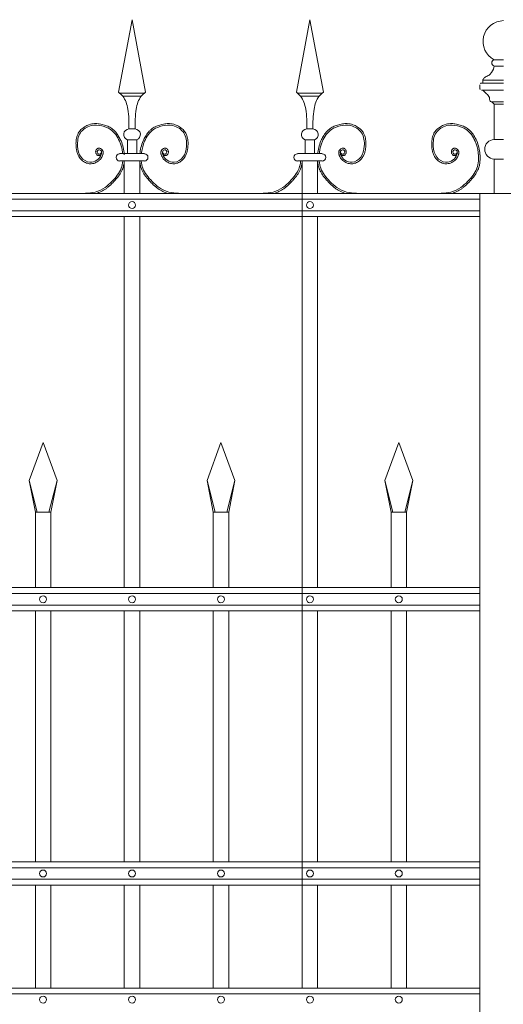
# Model space of a CAD drawing. Header units: millimetres. Extents: x 6567289036 to 6568990308, y 5976640423 to 5977332400.
# Tile 209 of 256: x 6568253449 to 6568254067, y 5976808840 to 5976810100. Entities that reach past the tile are written whole.
import ezdxf

# ---------------------------------------------------------------- set-up
doc = ezdxf.new("R2010")
doc.units = ezdxf.units.MM
doc.layers.add('01_widok', color=7, linetype='Continuous', lineweight=13)

# ---------------------------------------------------------------- blocks, each defined once
blk = doc.blocks.new('A$C6D0402AF')
at = {"layer": '01_widok'}
for p, q in [((2.1025, 1.4602), (2.12, 1.5538)), ((2.1375, 1.4602), (2.12, 1.5538)), ((2.3325, 1.4602), (2.35, 1.5538)), ((2.3675, 1.4602), (2.35, 1.5538)), ((2.12, 1.4588), (2.104, 1.4588)), ((2.12, 1.4548), (2.108, 1.4548)), ((2.12, 1.4588), (2.136, 1.4588)), ((2.12, 1.4548), (2.132, 1.4548)), ((2.35, 1.4588), (2.334, 1.4588)), ((2.35, 1.4548), (2.338, 1.4548)), ((2.35, 1.4588), (2.366, 1.4588)), ((2.35, 1.4548), (2.362, 1.4548)), ((2.12, 1.4125), (2.116, 1.4125)), ((2.12, 1.4125), (2.124, 1.4125)), ((2.35, 1.4125), (2.346, 1.4125)), ((2.35, 1.4125), (2.354, 1.4125)), ((2.114, 1.3985), (2.12, 1.3985)), ((2.114, 1.3985), (2.114, 1.3805)), ((2.126, 1.3985), (2.12, 1.3985)), ((2.126, 1.3985), (2.126, 1.3805)), ((2.344, 1.3985), (2.35, 1.3985)), ((2.344, 1.3985), (2.344, 1.3805)), ((2.356, 1.3985), (2.35, 1.3985)), ((2.356, 1.3985), (2.356, 1.3805)), ((2.12, 1.3805), (2.104, 1.3805)), ((2.12, 1.3805), (2.136, 1.3805)), ((2.35, 1.3805), (2.334, 1.3805)), ((2.35, 1.3805), (2.366, 1.3805)), ((2.11, 1.371), (2.104, 1.371)), ((2.11, 1.371), (2.11, 1.329)), ((2.11, 1.371), (2.13, 1.371)), ((2.13, 1.371), (2.13, 1.329)), ((2.13, 1.371), (2.136, 1.371)), ((2.34, 1.371), (2.334, 1.371)), ((2.34, 1.371), (2.34, 1.329)), ((2.34, 1.371), (2.34, 0.301)), ((2.34, 1.371), (2.34, 1.329)), ((2.34, 1.371), (2.36, 1.371)), ((2.36, 1.371), (2.36, 1.329)), ((2.36, 1.371), (2.366, 1.371)), ((2.57, 1.329), (0.06, 1.329)), ((0.06, 1.3215), (2.57, 1.3215)), ((0.06, 1.3065), (2.57, 1.3065)), ((2.57, 1.299), (0.06, 1.299)), ((2.11, 1.299), (2.11, 0.819)), ((2.13, 1.299), (2.13, 0.819)), ((2.34, 1.299), (2.34, 0.819)), ((2.36, 1.299), (2.36, 0.819)), ((1.987, 0.9577), (2.005, 1.0067)), ((2.023, 0.9577), (2.005, 1.0067)), ((2.217, 0.9577), (2.235, 1.0067)), ((2.253, 0.9577), (2.235, 1.0067)), ((2.447, 0.9577), (2.465, 1.0067)), ((2.483, 0.9577), (2.465, 1.0067)), ((1.9974, 0.9167), (1.987, 0.9577)), ((1.987, 0.9577), (1.995, 0.9167)), ((2.0126, 0.9167), (2.023, 0.9577)), ((2.0126, 0.9167), (2.023, 0.9577)), ((2.023, 0.9577), (2.015, 0.9167)), ((2.023, 0.9577), (2.015, 0.9167)), ((2.2274, 0.9167), (2.217, 0.9577)), ((2.217, 0.9577), (2.225, 0.9167)), ((2.2426, 0.9167), (2.253, 0.9577)), ((2.253, 0.9577), (2.245, 0.9167)), ((2.4574, 0.9167), (2.447, 0.9577)), ((2.447, 0.9577), (2.455, 0.9167)), ((2.4726, 0.9167), (2.483, 0.9577)), ((2.483, 0.9577), (2.475, 0.9167)), ((2.005, 0.9167), (1.995, 0.9167)), ((1.995, 0.9167), (1.995, 0.819)), ((2.005, 0.9167), (2.015, 0.9167)), ((2.015, 0.9167), (2.015, 0.819)), ((2.015, 0.9167), (2.015, 0.819)), ((2.235, 0.9167), (2.225, 0.9167)), ((2.225, 0.9167), (2.225, 0.819)), ((2.235, 0.9167), (2.245, 0.9167)), ((2.245, 0.9167), (2.245, 0.819)), ((2.465, 0.9167), (2.455, 0.9167)), ((2.455, 0.9167), (2.455, 0.819)), ((2.465, 0.9167), (2.475, 0.9167)), ((2.475, 0.9167), (2.475, 0.819)), ((2.57, 0.819), (0.06, 0.819)), ((2.57, 0.8115), (0.06, 0.8115)), ((2.57, 0.7965), (0.06, 0.7965)), ((2.57, 0.789), (0.06, 0.789)), ((1.995, 0.789), (1.995, 0.4642)), ((2.015, 0.789), (2.015, 0.4642)), ((2.015, 0.789), (2.015, 0.4642)), ((2.11, 0.789), (2.11, 0.4642)), ((2.13, 0.789), (2.13, 0.4642)), ((2.225, 0.789), (2.225, 0.4642)), ((2.245, 0.789), (2.245, 0.4642)), ((2.34, 0.789), (2.34, 0.4642)), ((2.36, 0.789), (2.36, 0.4642)), ((2.455, 0.789), (2.455, 0.4642)), ((2.475, 0.789), (2.475, 0.4642)), ((2.57, 0.4642), (0.06, 0.4642)), ((2.57, 0.4567), (0.06, 0.4567)), ((2.57, 0.4417), (0.06, 0.4417)), ((2.57, 0.4342), (0.06, 0.4342)), ((1.995, 0.4342), (1.995, 0.301)), ((2.015, 0.4342), (2.015, 0.301)), ((2.015, 0.4342), (2.015, 0.301)), ((2.11, 0.4342), (2.11, 0.301)), ((2.13, 0.4342), (2.13, 0.301)), ((2.225, 0.4342), (2.225, 0.301)), ((2.245, 0.4342), (2.245, 0.301)), ((2.34, 0.4342), (2.34, 0.301)), ((2.36, 0.4342), (2.36, 0.301)), ((2.455, 0.4342), (2.455, 0.301)), ((2.475, 0.4342), (2.475, 0.301)), ((0.06, 0.301), (2.57, 0.301)), ((2.57, 0.301), (0.06, 0.301)), ((2.57, 0.2935), (0.06, 0.2935))]:
    blk.add_line(p, q, dxfattribs=at)
for centre in [(2.12, 1.314), (2.35, 1.314), (2.005, 0.804), (2.12, 0.804), (2.235, 0.804), (2.35, 0.804), (2.465, 0.804), (2.005, 0.4492), (2.12, 0.4492), (2.235, 0.4492), (2.35, 0.4492), (2.465, 0.4492), (2.005, 0.286), (2.12, 0.286), (2.235, 0.286), (2.35, 0.286), (2.465, 0.286)]:
    blk.add_circle(centre, 0.0045, dxfattribs=at)
for centre, radius, start, end in [((2.1163, 1.4053), 0.00718, 92.058, 251.6817), ((2.1237, 1.4053), 0.00718, 288.3183, 87.942), ((2.3463, 1.4053), 0.00718, 92.058, 251.6817), ((2.3537, 1.4053), 0.00718, 288.3183, 87.942), ((2.1041, 1.3757), 0.00473, 91.3822, 268.6178), ((2.1359, 1.3757), 0.00473, 271.3822, 88.6178), ((2.3341, 1.3757), 0.00473, 91.3822, 268.6178), ((2.3659, 1.3757), 0.00473, 271.3822, 88.6178)]:
    blk.add_arc(centre, radius, start, end, dxfattribs=at)
for points in [[(2.1025, 1.4602), (2.108, 1.4548), (2.1146, 1.4381), (2.116, 1.4125)], [(2.1375, 1.4602), (2.132, 1.4548), (2.1254, 1.4381), (2.124, 1.4125)], [(2.3325, 1.4602), (2.338, 1.4548), (2.3446, 1.4381), (2.346, 1.4125)], [(2.3675, 1.4602), (2.362, 1.4548), (2.3554, 1.4381), (2.354, 1.4125)], [(2.5678, 1.3805), (2.5682, 1.3762), (2.568, 1.371)], [(2.5698, 1.3803), (2.5702, 1.376), (2.57, 1.3708)]]:
    blk.add_spline(points, degree=3, dxfattribs=at)
for points, knots in [([(2.0801, 1.3792), (2.079, 1.3776), (2.0766, 1.3779), (2.076, 1.3781), (2.0758, 1.3782), (2.0754, 1.3784), (2.0752, 1.3785), (2.0745, 1.3789), (2.0742, 1.3794), (2.0735, 1.3803), (2.0733, 1.3808), (2.073, 1.3818), (2.0729, 1.3823), (2.073, 1.3832), (2.073, 1.3835), (2.0731, 1.3841), (2.0732, 1.3844), (2.0735, 1.3852), (2.0738, 1.3856), (2.0745, 1.3865), (2.0749, 1.3869), (2.0757, 1.3873), (2.076, 1.3874), (2.0765, 1.3876), (2.0767, 1.3876), (2.0772, 1.3876), (2.0774, 1.3876), (2.0782, 1.3876), (2.0787, 1.3875), (2.0796, 1.387), (2.08, 1.3868), (2.0808, 1.3862), (2.0811, 1.3858), (2.0817, 1.3852), (2.0818, 1.3849), (2.0821, 1.3844), (2.0823, 1.3841), (2.0825, 1.3835), (2.0825, 1.3832), (2.0827, 1.3824), (2.0827, 1.3818), (2.0826, 1.3807), (2.0825, 1.3802), (2.0823, 1.3794), (2.0822, 1.3791), (2.082, 1.3785), (2.0819, 1.3781), (2.0816, 1.3774), (2.0814, 1.3771), (2.0809, 1.3761), (2.0806, 1.3755), (2.0794, 1.3736), (2.0784, 1.3725), (2.0758, 1.3702), (2.0739, 1.3691), (2.07, 1.3676), (2.0678, 1.3673), (2.0649, 1.3674), (2.0641, 1.3675), (2.0626, 1.3679), (2.0618, 1.3681), (2.0592, 1.3691), (2.0575, 1.3701), (2.0547, 1.3724), (2.0536, 1.3735), (2.0517, 1.376), (2.0509, 1.3773), (2.0496, 1.3801), (2.0491, 1.3815), (2.0484, 1.3843), (2.0481, 1.3858), (2.0478, 1.3883), (2.0477, 1.3894), (2.0476, 1.3916), (2.0475, 1.3928), (2.0476, 1.3961), (2.0478, 1.3983), (2.0487, 1.4027), (2.0494, 1.4048), (2.051, 1.4077), (2.0515, 1.4085), (2.0527, 1.4101), (2.0533, 1.4109), (2.0554, 1.4131), (2.057, 1.4143), (2.0605, 1.4164), (2.0624, 1.4173), (2.0655, 1.4184), (2.0667, 1.4187), (2.0692, 1.4191), (2.0704, 1.4193), (2.0737, 1.4194), (2.0757, 1.4193), (2.0789, 1.4189), (2.0801, 1.4186), (2.0832, 1.4179), (2.0852, 1.4173), (2.089, 1.4158), (2.0908, 1.4149), (2.0935, 1.4132), (2.0944, 1.4125), (2.0961, 1.4111), (2.097, 1.4103), (2.0993, 1.4078), (2.1007, 1.406), (2.103, 1.4025), (2.104, 1.4007), (2.1062, 1.3963), (2.1072, 1.3935), (2.1087, 1.3879), (2.1093, 1.385), (2.1097, 1.3815), (2.1098, 1.381), (2.11, 1.379)], [4.6165, 4.6165, 4.6165, 4.6165, 5.188367, 5.188367, 5.549428, 5.549428, 5.910489, 5.910489, 6.837983, 6.837983, 7.765478, 7.765478, 8.692972, 8.692972, 9.190028, 9.190028, 9.687083, 9.687083, 10.618534, 10.618534, 11.549985, 11.549985, 12.010547, 12.010547, 12.33998, 12.33998, 12.669414, 12.669414, 13.561099, 13.561099, 14.452783, 14.452783, 15.344467, 15.344467, 15.940368, 15.940368, 16.492607, 16.492607, 17.044846, 17.044846, 18.200205, 18.200205, 19.355563, 19.355563, 20.151118, 20.151118, 21.100453, 21.100453, 22.049789, 22.049789, 23.94846, 23.94846, 27.745803, 27.745803, 33.221248, 33.221248, 38.696693, 38.696693, 40.725069, 40.725069, 42.753445, 42.753445, 47.908007, 47.908007, 52.041948, 52.041948, 56.17589, 56.17589, 60.309831, 60.309831, 64.342201, 64.342201, 67.40836, 67.40836, 70.47452, 70.47452, 76.606839, 76.606839, 82.739158, 82.739158, 85.455708, 85.455708, 88.172258, 88.172258, 93.605357, 93.605357, 99.038456, 99.038456, 102.482403, 102.482403, 105.92635, 105.92635, 111.504268, 111.504268, 114.996104, 114.996104, 120.708661, 120.708661, 126.421218, 126.421218, 129.587167, 129.587167, 132.753115, 132.753115, 139.085012, 139.085012, 144.64085, 144.64085, 153.114925, 153.114925, 161.589001, 161.589001, 163.11027, 163.11027, 163.11027, 163.11027]), ([(2.0801, 1.3792), (2.079, 1.3776), (2.0766, 1.3779), (2.076, 1.3781), (2.0758, 1.3782), (2.0754, 1.3784), (2.0752, 1.3785), (2.0745, 1.3789), (2.0742, 1.3794), (2.0735, 1.3803), (2.0733, 1.3808), (2.073, 1.3818), (2.0729, 1.3823), (2.073, 1.3832), (2.073, 1.3835), (2.0731, 1.3841), (2.0732, 1.3844), (2.0735, 1.3852), (2.0738, 1.3856), (2.0745, 1.3865), (2.0749, 1.3869), (2.0757, 1.3873), (2.076, 1.3874), (2.0765, 1.3876), (2.0767, 1.3876), (2.0772, 1.3876), (2.0774, 1.3876), (2.0782, 1.3876), (2.0787, 1.3875), (2.0796, 1.387), (2.08, 1.3868), (2.0808, 1.3862), (2.0811, 1.3858), (2.0817, 1.3852), (2.0818, 1.3849), (2.0821, 1.3844), (2.0823, 1.3841), (2.0825, 1.3835), (2.0825, 1.3832), (2.0827, 1.3824), (2.0827, 1.3818), (2.0826, 1.3807), (2.0825, 1.3802), (2.0823, 1.3794), (2.0822, 1.3791), (2.082, 1.3785), (2.0819, 1.3781), (2.0816, 1.3774), (2.0814, 1.3771), (2.0809, 1.3761), (2.0806, 1.3755), (2.0794, 1.3736), (2.0784, 1.3725), (2.0758, 1.3702), (2.0739, 1.3691), (2.07, 1.3676), (2.0678, 1.3673), (2.0649, 1.3674), (2.0641, 1.3675), (2.0626, 1.3679), (2.0618, 1.3681), (2.0592, 1.3691), (2.0575, 1.3701), (2.0547, 1.3724), (2.0536, 1.3735), (2.0517, 1.376), (2.0509, 1.3773), (2.0496, 1.3801), (2.0491, 1.3815), (2.0484, 1.3843), (2.0481, 1.3858), (2.0478, 1.3883), (2.0477, 1.3894), (2.0476, 1.3916), (2.0475, 1.3928), (2.0476, 1.3961), (2.0478, 1.3983), (2.0487, 1.4027), (2.0494, 1.4048), (2.051, 1.4077), (2.0515, 1.4085), (2.0527, 1.4101), (2.0533, 1.4109), (2.0554, 1.4131), (2.057, 1.4143), (2.0605, 1.4164), (2.0624, 1.4173), (2.0655, 1.4184), (2.0667, 1.4187), (2.0692, 1.4191), (2.0704, 1.4193), (2.0737, 1.4194), (2.0757, 1.4193), (2.0789, 1.4189), (2.0801, 1.4186), (2.0832, 1.4179), (2.0852, 1.4173), (2.089, 1.4158), (2.0908, 1.4149), (2.0935, 1.4132), (2.0944, 1.4125), (2.0961, 1.4111), (2.097, 1.4103), (2.0993, 1.4078), (2.1007, 1.406), (2.103, 1.4025), (2.104, 1.4007), (2.1062, 1.3963), (2.1072, 1.3935), (2.1087, 1.3879), (2.1093, 1.385), (2.1097, 1.3815), (2.1098, 1.381), (2.1098, 1.3805)], [4.6165, 4.6165, 4.6165, 4.6165, 5.188367, 5.188367, 5.549428, 5.549428, 5.910489, 5.910489, 6.837983, 6.837983, 7.765478, 7.765478, 8.692972, 8.692972, 9.190028, 9.190028, 9.687083, 9.687083, 10.618534, 10.618534, 11.549985, 11.549985, 12.010547, 12.010547, 12.33998, 12.33998, 12.669414, 12.669414, 13.561099, 13.561099, 14.452783, 14.452783, 15.344467, 15.344467, 15.940368, 15.940368, 16.492607, 16.492607, 17.044846, 17.044846, 18.200205, 18.200205, 19.355563, 19.355563, 20.151118, 20.151118, 21.100453, 21.100453, 22.049789, 22.049789, 23.94846, 23.94846, 27.745803, 27.745803, 33.221248, 33.221248, 38.696693, 38.696693, 40.725069, 40.725069, 42.753445, 42.753445, 47.908007, 47.908007, 52.041948, 52.041948, 56.17589, 56.17589, 60.309831, 60.309831, 64.342201, 64.342201, 67.40836, 67.40836, 70.47452, 70.47452, 76.606839, 76.606839, 82.739158, 82.739158, 85.455708, 85.455708, 88.172258, 88.172258, 93.605357, 93.605357, 99.038456, 99.038456, 102.482403, 102.482403, 105.92635, 105.92635, 111.504268, 111.504268, 114.996104, 114.996104, 120.708661, 120.708661, 126.421218, 126.421218, 129.587167, 129.587167, 132.753115, 132.753115, 139.085012, 139.085012, 144.64085, 144.64085, 153.114925, 153.114925, 161.589001, 161.589001, 163.11027, 163.11027, 163.11027, 163.11027]), ([(2.0801, 1.3792), (2.079, 1.3776), (2.0766, 1.3779), (2.076, 1.3781), (2.0758, 1.3782), (2.0754, 1.3784), (2.0752, 1.3785), (2.0745, 1.3789), (2.0742, 1.3794), (2.0735, 1.3803), (2.0733, 1.3808), (2.073, 1.3818), (2.0729, 1.3823), (2.073, 1.3832), (2.073, 1.3835), (2.0731, 1.3841), (2.0732, 1.3844), (2.0735, 1.3852), (2.0738, 1.3856), (2.0745, 1.3865), (2.0749, 1.3869), (2.0757, 1.3873), (2.076, 1.3874), (2.0765, 1.3876), (2.0767, 1.3876), (2.0772, 1.3876), (2.0774, 1.3876), (2.0782, 1.3876), (2.0787, 1.3875), (2.0796, 1.387), (2.08, 1.3868), (2.0808, 1.3862), (2.0811, 1.3858), (2.0817, 1.3852), (2.0818, 1.3849), (2.0821, 1.3844), (2.0823, 1.3841), (2.0825, 1.3835), (2.0825, 1.3832), (2.0827, 1.3824), (2.0827, 1.3818), (2.0826, 1.3807), (2.0825, 1.3802), (2.0823, 1.3794), (2.0822, 1.3791), (2.082, 1.3785), (2.0819, 1.3781), (2.0816, 1.3774), (2.0814, 1.3771), (2.0809, 1.3761), (2.0806, 1.3755), (2.0794, 1.3736), (2.0784, 1.3725), (2.0758, 1.3702), (2.0739, 1.3691), (2.07, 1.3676), (2.0678, 1.3673), (2.0649, 1.3674), (2.0641, 1.3675), (2.0626, 1.3679), (2.0618, 1.3681), (2.0592, 1.3691), (2.0575, 1.3701), (2.0547, 1.3724), (2.0536, 1.3735), (2.0517, 1.376), (2.0509, 1.3773), (2.0496, 1.3801), (2.0491, 1.3815), (2.0484, 1.3843), (2.0481, 1.3858), (2.0478, 1.3883), (2.0477, 1.3894), (2.0476, 1.3916), (2.0475, 1.3928), (2.0476, 1.3961), (2.0478, 1.3983), (2.0487, 1.4027), (2.0494, 1.4048), (2.051, 1.4077), (2.0515, 1.4085), (2.0527, 1.4101), (2.0533, 1.4109), (2.0554, 1.4131), (2.057, 1.4143), (2.0605, 1.4164), (2.0624, 1.4173), (2.0655, 1.4184), (2.0667, 1.4187), (2.0692, 1.4191), (2.0704, 1.4193), (2.0737, 1.4194), (2.0757, 1.4193), (2.0789, 1.4189), (2.0801, 1.4186), (2.0832, 1.4179), (2.0852, 1.4173), (2.089, 1.4158), (2.0908, 1.4149), (2.0935, 1.4132), (2.0944, 1.4125), (2.0961, 1.4111), (2.097, 1.4103), (2.0993, 1.4078), (2.1007, 1.406), (2.103, 1.4025), (2.104, 1.4007), (2.1062, 1.3963), (2.1072, 1.3935), (2.1087, 1.3879), (2.1093, 1.385), (2.1097, 1.3815), (2.1098, 1.381), (2.11, 1.379)], [4.6165, 4.6165, 4.6165, 4.6165, 5.188367, 5.188367, 5.549428, 5.549428, 5.910489, 5.910489, 6.837983, 6.837983, 7.765478, 7.765478, 8.692972, 8.692972, 9.190028, 9.190028, 9.687083, 9.687083, 10.618534, 10.618534, 11.549985, 11.549985, 12.010547, 12.010547, 12.33998, 12.33998, 12.669414, 12.669414, 13.561099, 13.561099, 14.452783, 14.452783, 15.344467, 15.344467, 15.940368, 15.940368, 16.492607, 16.492607, 17.044846, 17.044846, 18.200205, 18.200205, 19.355563, 19.355563, 20.151118, 20.151118, 21.100453, 21.100453, 22.049789, 22.049789, 23.94846, 23.94846, 27.745803, 27.745803, 33.221248, 33.221248, 38.696693, 38.696693, 40.725069, 40.725069, 42.753445, 42.753445, 47.908007, 47.908007, 52.041948, 52.041948, 56.17589, 56.17589, 60.309831, 60.309831, 64.342201, 64.342201, 67.40836, 67.40836, 70.47452, 70.47452, 76.606839, 76.606839, 82.739158, 82.739158, 85.455708, 85.455708, 88.172258, 88.172258, 93.605357, 93.605357, 99.038456, 99.038456, 102.482403, 102.482403, 105.92635, 105.92635, 111.504268, 111.504268, 114.996104, 114.996104, 120.708661, 120.708661, 126.421218, 126.421218, 129.587167, 129.587167, 132.753115, 132.753115, 139.085012, 139.085012, 144.64085, 144.64085, 153.114925, 153.114925, 161.589001, 161.589001, 163.11027, 163.11027, 163.11027, 163.11027]), ([(2.0806, 1.3827), (2.0804, 1.3819), (2.08, 1.38), (2.076, 1.3793), (2.0742, 1.3832), (2.077, 1.3867), (2.0813, 1.3836), (2.08, 1.3775), (2.0752, 1.3712), (2.0641, 1.3677), (2.0522, 1.3756), (2.0486, 1.3909), (2.0506, 1.4085), (2.066, 1.4182), (2.0805, 1.4172), (2.0948, 1.4116), (2.1043, 1.3981), (2.1071, 1.3866), (2.1078, 1.3809), (2.1078, 1.3805)], [0, 0, 0, 0, 2.276171, 5.482858, 9.081143, 12.123133, 16.088096, 20.24215, 29.50989, 38.967775, 52.064989, 66.796785, 84.531155, 101.296087, 115.254866, 127.16367, 146.089907, 161.545397, 162.912572, 162.912572, 162.912572, 162.912572]), ([(2.0806, 1.3827), (2.0804, 1.3819), (2.08, 1.38), (2.076, 1.3793), (2.0742, 1.3832), (2.077, 1.3867), (2.0813, 1.3836), (2.08, 1.3775), (2.0752, 1.3712), (2.0641, 1.3677), (2.0522, 1.3756), (2.0486, 1.3909), (2.0506, 1.4085), (2.066, 1.4182), (2.0805, 1.4172), (2.0948, 1.4116), (2.1043, 1.3981), (2.1071, 1.3866), (2.1078, 1.3809), (2.1078, 1.3805)], [0, 0, 0, 0, 2.276171, 5.482858, 9.081143, 12.123133, 16.088096, 20.24215, 29.50989, 38.967775, 52.064989, 66.796785, 84.531155, 101.296087, 115.254866, 127.16367, 146.089907, 161.545397, 162.912572, 162.912572, 162.912572, 162.912572]), ([(2.0806, 1.3827), (2.0804, 1.3819), (2.08, 1.38), (2.076, 1.3793), (2.0742, 1.3832), (2.077, 1.3867), (2.0813, 1.3836), (2.08, 1.3775), (2.0752, 1.3712), (2.0641, 1.3677), (2.0522, 1.3756), (2.0486, 1.3909), (2.0506, 1.4085), (2.066, 1.4182), (2.0805, 1.4172), (2.0948, 1.4116), (2.1043, 1.3981), (2.1071, 1.3866), (2.1078, 1.3809), (2.1078, 1.3805)], [0, 0, 0, 0, 2.276171, 5.482858, 9.081143, 12.123133, 16.088096, 20.24215, 29.50989, 38.967775, 52.064989, 66.796785, 84.531155, 101.296087, 115.254866, 127.16367, 146.089907, 161.545397, 162.912572, 162.912572, 162.912572, 162.912572]), ([(2.1599, 1.3792), (2.161, 1.3776), (2.1634, 1.3779), (2.164, 1.3781), (2.1642, 1.3782), (2.1646, 1.3784), (2.1648, 1.3785), (2.1655, 1.3789), (2.1658, 1.3794), (2.1665, 1.3803), (2.1667, 1.3808), (2.167, 1.3818), (2.1671, 1.3823), (2.167, 1.3832), (2.167, 1.3835), (2.1669, 1.3841), (2.1668, 1.3844), (2.1665, 1.3852), (2.1662, 1.3856), (2.1655, 1.3865), (2.1651, 1.3869), (2.1643, 1.3873), (2.164, 1.3874), (2.1635, 1.3876), (2.1633, 1.3876), (2.1628, 1.3876), (2.1626, 1.3876), (2.1618, 1.3876), (2.1613, 1.3875), (2.1604, 1.387), (2.16, 1.3868), (2.1592, 1.3862), (2.1589, 1.3858), (2.1583, 1.3852), (2.1582, 1.3849), (2.1579, 1.3844), (2.1577, 1.3841), (2.1575, 1.3835), (2.1575, 1.3832), (2.1573, 1.3824), (2.1573, 1.3818), (2.1574, 1.3807), (2.1575, 1.3802), (2.1577, 1.3794), (2.1578, 1.3791), (2.158, 1.3785), (2.1581, 1.3781), (2.1584, 1.3774), (2.1586, 1.3771), (2.1591, 1.3761), (2.1594, 1.3755), (2.1606, 1.3736), (2.1616, 1.3725), (2.1642, 1.3702), (2.1661, 1.3691), (2.17, 1.3676), (2.1722, 1.3673), (2.1751, 1.3674), (2.1759, 1.3675), (2.1774, 1.3679), (2.1782, 1.3681), (2.1808, 1.3691), (2.1825, 1.3701), (2.1853, 1.3724), (2.1864, 1.3735), (2.1883, 1.376), (2.1891, 1.3773), (2.1904, 1.3801), (2.1909, 1.3815), (2.1916, 1.3843), (2.1919, 1.3858), (2.1922, 1.3883), (2.1923, 1.3894), (2.1924, 1.3916), (2.1925, 1.3928), (2.1924, 1.3961), (2.1922, 1.3983), (2.1913, 1.4027), (2.1906, 1.4048), (2.189, 1.4077), (2.1885, 1.4085), (2.1873, 1.4101), (2.1867, 1.4109), (2.1846, 1.4131), (2.183, 1.4143), (2.1795, 1.4164), (2.1776, 1.4173), (2.1745, 1.4184), (2.1733, 1.4187), (2.1708, 1.4191), (2.1696, 1.4193), (2.1663, 1.4194), (2.1643, 1.4193), (2.1611, 1.4189), (2.1599, 1.4186), (2.1568, 1.4179), (2.1548, 1.4173), (2.151, 1.4158), (2.1492, 1.4149), (2.1465, 1.4132), (2.1456, 1.4125), (2.1439, 1.4111), (2.143, 1.4103), (2.1407, 1.4078), (2.1393, 1.406), (2.137, 1.4025), (2.136, 1.4007), (2.1338, 1.3963), (2.1328, 1.3935), (2.1313, 1.3879), (2.1307, 1.385), (2.1303, 1.3815), (2.1302, 1.381), (2.1302, 1.3805)], [4.6165, 4.6165, 4.6165, 4.6165, 5.188367, 5.188367, 5.549428, 5.549428, 5.910489, 5.910489, 6.837983, 6.837983, 7.765478, 7.765478, 8.692972, 8.692972, 9.190028, 9.190028, 9.687083, 9.687083, 10.618534, 10.618534, 11.549985, 11.549985, 12.010547, 12.010547, 12.33998, 12.33998, 12.669414, 12.669414, 13.561099, 13.561099, 14.452783, 14.452783, 15.344467, 15.344467, 15.940368, 15.940368, 16.492607, 16.492607, 17.044846, 17.044846, 18.200205, 18.200205, 19.355563, 19.355563, 20.151118, 20.151118, 21.100453, 21.100453, 22.049789, 22.049789, 23.94846, 23.94846, 27.745803, 27.745803, 33.221248, 33.221248, 38.696693, 38.696693, 40.725069, 40.725069, 42.753445, 42.753445, 47.908007, 47.908007, 52.041948, 52.041948, 56.17589, 56.17589, 60.309831, 60.309831, 64.342201, 64.342201, 67.40836, 67.40836, 70.47452, 70.47452, 76.606839, 76.606839, 82.739158, 82.739158, 85.455708, 85.455708, 88.172258, 88.172258, 93.605357, 93.605357, 99.038456, 99.038456, 102.482403, 102.482403, 105.92635, 105.92635, 111.504268, 111.504268, 114.996104, 114.996104, 120.708661, 120.708661, 126.421218, 126.421218, 129.587167, 129.587167, 132.753115, 132.753115, 139.085012, 139.085012, 144.64085, 144.64085, 153.114925, 153.114925, 161.589001, 161.589001, 163.11027, 163.11027, 163.11027, 163.11027]), ([(2.1594, 1.3827), (2.1596, 1.3819), (2.16, 1.38), (2.164, 1.3793), (2.1658, 1.3832), (2.163, 1.3867), (2.1587, 1.3836), (2.16, 1.3775), (2.1648, 1.3712), (2.1759, 1.3677), (2.1878, 1.3756), (2.1914, 1.3909), (2.1894, 1.4085), (2.174, 1.4182), (2.1595, 1.4172), (2.1452, 1.4116), (2.1357, 1.3981), (2.1329, 1.3866), (2.1322, 1.3809), (2.1322, 1.3805)], [0, 0, 0, 0, 2.276171, 5.482858, 9.081143, 12.123133, 16.088096, 20.24215, 29.50989, 38.967775, 52.064989, 66.796785, 84.531155, 101.296087, 115.254866, 127.16367, 146.089907, 161.545397, 162.912572, 162.912572, 162.912572, 162.912572]), ([(2.3899, 1.3792), (2.391, 1.3776), (2.3934, 1.3779), (2.394, 1.3781), (2.3942, 1.3782), (2.3946, 1.3784), (2.3948, 1.3785), (2.3955, 1.3789), (2.3958, 1.3794), (2.3965, 1.3803), (2.3967, 1.3808), (2.397, 1.3818), (2.3971, 1.3823), (2.397, 1.3832), (2.397, 1.3835), (2.3969, 1.3841), (2.3968, 1.3844), (2.3965, 1.3852), (2.3962, 1.3856), (2.3955, 1.3865), (2.3951, 1.3869), (2.3943, 1.3873), (2.394, 1.3874), (2.3935, 1.3876), (2.3933, 1.3876), (2.3928, 1.3876), (2.3926, 1.3876), (2.3918, 1.3876), (2.3913, 1.3875), (2.3904, 1.387), (2.39, 1.3868), (2.3892, 1.3862), (2.3889, 1.3858), (2.3883, 1.3852), (2.3882, 1.3849), (2.3879, 1.3844), (2.3877, 1.3841), (2.3875, 1.3835), (2.3875, 1.3832), (2.3873, 1.3824), (2.3873, 1.3818), (2.3874, 1.3807), (2.3875, 1.3802), (2.3877, 1.3794), (2.3878, 1.3791), (2.388, 1.3785), (2.3881, 1.3781), (2.3884, 1.3774), (2.3886, 1.3771), (2.3891, 1.3761), (2.3894, 1.3755), (2.3906, 1.3736), (2.3916, 1.3725), (2.3942, 1.3702), (2.3961, 1.3691), (2.4, 1.3676), (2.4022, 1.3673), (2.4051, 1.3674), (2.4059, 1.3675), (2.4074, 1.3679), (2.4082, 1.3681), (2.4108, 1.3691), (2.4125, 1.3701), (2.4153, 1.3724), (2.4164, 1.3735), (2.4183, 1.376), (2.4191, 1.3773), (2.4204, 1.3801), (2.4209, 1.3815), (2.4216, 1.3843), (2.4219, 1.3858), (2.4222, 1.3883), (2.4223, 1.3894), (2.4224, 1.3916), (2.4225, 1.3928), (2.4224, 1.3961), (2.4222, 1.3983), (2.4213, 1.4027), (2.4206, 1.4048), (2.419, 1.4077), (2.4185, 1.4085), (2.4173, 1.4101), (2.4167, 1.4109), (2.4146, 1.4131), (2.413, 1.4143), (2.4095, 1.4164), (2.4076, 1.4173), (2.4045, 1.4184), (2.4033, 1.4187), (2.4008, 1.4191), (2.3996, 1.4193), (2.3963, 1.4194), (2.3943, 1.4193), (2.3911, 1.4189), (2.3899, 1.4186), (2.3868, 1.4179), (2.3848, 1.4173), (2.381, 1.4158), (2.3792, 1.4149), (2.3765, 1.4132), (2.3756, 1.4125), (2.3739, 1.4111), (2.373, 1.4103), (2.3707, 1.4078), (2.3693, 1.406), (2.367, 1.4025), (2.366, 1.4007), (2.3638, 1.3963), (2.3628, 1.3935), (2.3613, 1.3879), (2.3607, 1.385), (2.3603, 1.3815), (2.3602, 1.381), (2.3602, 1.3805)], [4.6165, 4.6165, 4.6165, 4.6165, 5.188367, 5.188367, 5.549428, 5.549428, 5.910489, 5.910489, 6.837983, 6.837983, 7.765478, 7.765478, 8.692972, 8.692972, 9.190028, 9.190028, 9.687083, 9.687083, 10.618534, 10.618534, 11.549985, 11.549985, 12.010547, 12.010547, 12.33998, 12.33998, 12.669414, 12.669414, 13.561099, 13.561099, 14.452783, 14.452783, 15.344467, 15.344467, 15.940368, 15.940368, 16.492607, 16.492607, 17.044846, 17.044846, 18.200205, 18.200205, 19.355563, 19.355563, 20.151118, 20.151118, 21.100453, 21.100453, 22.049789, 22.049789, 23.94846, 23.94846, 27.745803, 27.745803, 33.221248, 33.221248, 38.696693, 38.696693, 40.725069, 40.725069, 42.753445, 42.753445, 47.908007, 47.908007, 52.041948, 52.041948, 56.17589, 56.17589, 60.309831, 60.309831, 64.342201, 64.342201, 67.40836, 67.40836, 70.47452, 70.47452, 76.606839, 76.606839, 82.739158, 82.739158, 85.455708, 85.455708, 88.172258, 88.172258, 93.605357, 93.605357, 99.038456, 99.038456, 102.482403, 102.482403, 105.92635, 105.92635, 111.504268, 111.504268, 114.996104, 114.996104, 120.708661, 120.708661, 126.421218, 126.421218, 129.587167, 129.587167, 132.753115, 132.753115, 139.085012, 139.085012, 144.64085, 144.64085, 153.114925, 153.114925, 161.589001, 161.589001, 163.11027, 163.11027, 163.11027, 163.11027]), ([(2.3894, 1.3827), (2.3896, 1.3819), (2.39, 1.38), (2.394, 1.3793), (2.3958, 1.3832), (2.393, 1.3867), (2.3887, 1.3836), (2.39, 1.3775), (2.3948, 1.3712), (2.4059, 1.3677), (2.4178, 1.3756), (2.4214, 1.3909), (2.4194, 1.4085), (2.404, 1.4182), (2.3895, 1.4172), (2.3752, 1.4116), (2.3657, 1.3981), (2.3629, 1.3866), (2.3622, 1.3809), (2.3622, 1.3805)], [0, 0, 0, 0, 2.276171, 5.482858, 9.081143, 12.123133, 16.088096, 20.24215, 29.50989, 38.967775, 52.064989, 66.796785, 84.531155, 101.296087, 115.254866, 127.16367, 146.089907, 161.545397, 162.912572, 162.912572, 162.912572, 162.912572]), ([(2.5401, 1.3792), (2.539, 1.3776), (2.5366, 1.3779), (2.536, 1.3781), (2.5358, 1.3782), (2.5354, 1.3784), (2.5352, 1.3785), (2.5345, 1.3789), (2.5342, 1.3794), (2.5335, 1.3803), (2.5333, 1.3808), (2.533, 1.3818), (2.5329, 1.3823), (2.533, 1.3832), (2.533, 1.3835), (2.5331, 1.3841), (2.5332, 1.3844), (2.5335, 1.3852), (2.5338, 1.3856), (2.5345, 1.3865), (2.5349, 1.3869), (2.5357, 1.3873), (2.536, 1.3874), (2.5365, 1.3876), (2.5367, 1.3876), (2.5372, 1.3876), (2.5374, 1.3876), (2.5382, 1.3876), (2.5387, 1.3875), (2.5396, 1.387), (2.54, 1.3868), (2.5408, 1.3862), (2.5411, 1.3858), (2.5417, 1.3852), (2.5418, 1.3849), (2.5421, 1.3844), (2.5423, 1.3841), (2.5425, 1.3835), (2.5425, 1.3832), (2.5427, 1.3824), (2.5427, 1.3818), (2.5426, 1.3807), (2.5425, 1.3802), (2.5423, 1.3794), (2.5422, 1.3791), (2.542, 1.3785), (2.5419, 1.3781), (2.5416, 1.3774), (2.5414, 1.3771), (2.5409, 1.3761), (2.5406, 1.3755), (2.5394, 1.3736), (2.5384, 1.3725), (2.5358, 1.3702), (2.5339, 1.3691), (2.53, 1.3676), (2.5278, 1.3673), (2.5249, 1.3674), (2.5241, 1.3675), (2.5226, 1.3679), (2.5218, 1.3681), (2.5192, 1.3691), (2.5175, 1.3701), (2.5147, 1.3724), (2.5136, 1.3735), (2.5117, 1.376), (2.5109, 1.3773), (2.5096, 1.3801), (2.5091, 1.3815), (2.5084, 1.3843), (2.5081, 1.3858), (2.5078, 1.3883), (2.5077, 1.3894), (2.5076, 1.3916), (2.5075, 1.3928), (2.5076, 1.3961), (2.5078, 1.3983), (2.5087, 1.4027), (2.5094, 1.4048), (2.511, 1.4077), (2.5115, 1.4085), (2.5127, 1.4101), (2.5133, 1.4109), (2.5154, 1.4131), (2.517, 1.4143), (2.5205, 1.4164), (2.5224, 1.4173), (2.5255, 1.4184), (2.5267, 1.4187), (2.5292, 1.4191), (2.5304, 1.4193), (2.5337, 1.4194), (2.5357, 1.4193), (2.5389, 1.4189), (2.5401, 1.4186), (2.5432, 1.4179), (2.5452, 1.4173), (2.549, 1.4158), (2.5508, 1.4149), (2.5535, 1.4132), (2.5544, 1.4125), (2.5561, 1.4111), (2.557, 1.4103), (2.5593, 1.4078), (2.5607, 1.406), (2.563, 1.4025), (2.564, 1.4007), (2.5662, 1.3963), (2.5672, 1.3935), (2.5687, 1.3879), (2.5693, 1.385), (2.5697, 1.3815), (2.5698, 1.381), (2.57, 1.379)], [4.6165, 4.6165, 4.6165, 4.6165, 5.188367, 5.188367, 5.549428, 5.549428, 5.910489, 5.910489, 6.837983, 6.837983, 7.765478, 7.765478, 8.692972, 8.692972, 9.190028, 9.190028, 9.687083, 9.687083, 10.618534, 10.618534, 11.549985, 11.549985, 12.010547, 12.010547, 12.33998, 12.33998, 12.669414, 12.669414, 13.561099, 13.561099, 14.452783, 14.452783, 15.344467, 15.344467, 15.940368, 15.940368, 16.492607, 16.492607, 17.044846, 17.044846, 18.200205, 18.200205, 19.355563, 19.355563, 20.151118, 20.151118, 21.100453, 21.100453, 22.049789, 22.049789, 23.94846, 23.94846, 27.745803, 27.745803, 33.221248, 33.221248, 38.696693, 38.696693, 40.725069, 40.725069, 42.753445, 42.753445, 47.908007, 47.908007, 52.041948, 52.041948, 56.17589, 56.17589, 60.309831, 60.309831, 64.342201, 64.342201, 67.40836, 67.40836, 70.47452, 70.47452, 76.606839, 76.606839, 82.739158, 82.739158, 85.455708, 85.455708, 88.172258, 88.172258, 93.605357, 93.605357, 99.038456, 99.038456, 102.482403, 102.482403, 105.92635, 105.92635, 111.504268, 111.504268, 114.996104, 114.996104, 120.708661, 120.708661, 126.421218, 126.421218, 129.587167, 129.587167, 132.753115, 132.753115, 139.085012, 139.085012, 144.64085, 144.64085, 153.114925, 153.114925, 161.589001, 161.589001, 163.11027, 163.11027, 163.11027, 163.11027]), ([(2.5406, 1.3827), (2.5404, 1.3819), (2.54, 1.38), (2.536, 1.3793), (2.5342, 1.3832), (2.537, 1.3867), (2.5413, 1.3836), (2.54, 1.3775), (2.5352, 1.3712), (2.5241, 1.3677), (2.5122, 1.3756), (2.5086, 1.3909), (2.5106, 1.4085), (2.526, 1.4182), (2.5405, 1.4172), (2.5548, 1.4116), (2.5643, 1.3981), (2.5671, 1.3866), (2.5678, 1.3809), (2.5678, 1.3805)], [0, 0, 0, 0, 2.276171, 5.482858, 9.081143, 12.123133, 16.088096, 20.24215, 29.50989, 38.967775, 52.064989, 66.796785, 84.531155, 101.296087, 115.254866, 127.16367, 146.089907, 161.545397, 162.912572, 162.912572, 162.912572, 162.912572]), ([(2.108, 1.371), (2.1077, 1.3678), (2.1058, 1.3578), (2.0962, 1.3465), (2.085, 1.3358), (2.073, 1.33), (2.0626, 1.3293), (2.0569, 1.3291), (2.0555, 1.329)], [172.218122, 172.218122, 172.218122, 172.218122, 181.855132, 202.579273, 214.575372, 228.542226, 241.353249, 245.573586, 245.573586, 245.573586, 245.573586]), ([(2.11, 1.371), (2.1099, 1.3699), (2.1098, 1.3687), (2.1094, 1.366), (2.109, 1.3644), (2.1082, 1.3616), (2.1077, 1.3605), (2.1068, 1.3582), (2.1062, 1.3572), (2.1044, 1.354), (2.103, 1.352), (2.1005, 1.3488), (2.0995, 1.3476), (2.0974, 1.3453), (2.0965, 1.3443), (2.0935, 1.3412), (2.0915, 1.3393), (2.0883, 1.3366), (2.0874, 1.3359), (2.0843, 1.3337), (2.0822, 1.3325), (2.0779, 1.3305), (2.0757, 1.3297), (2.0736, 1.329)], [172.067248, 172.067248, 172.067248, 172.067248, 175.307441, 175.307441, 179.950369, 179.950369, 183.428024, 183.428024, 186.90568, 186.90568, 193.860991, 193.860991, 198.444931, 198.444931, 202.5856, 202.5856, 210.86694, 210.86694, 214.411979, 214.411979, 221.502058, 221.502058, 227.966753, 227.966753, 227.966753, 227.966753]), ([(2.13, 1.371), (2.1301, 1.3699), (2.1302, 1.3687), (2.1306, 1.366), (2.131, 1.3644), (2.1318, 1.3616), (2.1323, 1.3605), (2.1332, 1.3582), (2.1338, 1.3572), (2.1356, 1.354), (2.137, 1.352), (2.1395, 1.3488), (2.1405, 1.3476), (2.1426, 1.3453), (2.1435, 1.3443), (2.1465, 1.3412), (2.1485, 1.3393), (2.1517, 1.3366), (2.1526, 1.3359), (2.1557, 1.3337), (2.1578, 1.3325), (2.1621, 1.3305), (2.1643, 1.3297), (2.1664, 1.329)], [172.067248, 172.067248, 172.067248, 172.067248, 175.307441, 175.307441, 179.950369, 179.950369, 183.428024, 183.428024, 186.90568, 186.90568, 193.860991, 193.860991, 198.444931, 198.444931, 202.5856, 202.5856, 210.86694, 210.86694, 214.411979, 214.411979, 221.502058, 221.502058, 227.966753, 227.966753, 227.966753, 227.966753]), ([(2.132, 1.371), (2.1323, 1.3678), (2.1342, 1.3578), (2.1438, 1.3465), (2.155, 1.3358), (2.167, 1.33), (2.1774, 1.3293), (2.1831, 1.3291), (2.1845, 1.329)], [172.218122, 172.218122, 172.218122, 172.218122, 181.855132, 202.579273, 214.575372, 228.542226, 241.353249, 245.573586, 245.573586, 245.573586, 245.573586]), ([(2.338, 1.371), (2.3377, 1.3678), (2.3358, 1.3578), (2.3262, 1.3465), (2.315, 1.3358), (2.303, 1.33), (2.2926, 1.3293), (2.2869, 1.3291), (2.2855, 1.329)], [172.218122, 172.218122, 172.218122, 172.218122, 181.855132, 202.579273, 214.575372, 228.542226, 241.353249, 245.573586, 245.573586, 245.573586, 245.573586]), ([(2.338, 1.371), (2.3377, 1.3678), (2.3358, 1.3578), (2.3262, 1.3465), (2.315, 1.3358), (2.303, 1.33), (2.2926, 1.3293), (2.2869, 1.3291), (2.2855, 1.329)], [172.218122, 172.218122, 172.218122, 172.218122, 181.855132, 202.579273, 214.575372, 228.542226, 241.353249, 245.573586, 245.573586, 245.573586, 245.573586]), ([(2.34, 1.371), (2.3399, 1.3699), (2.3398, 1.3687), (2.3394, 1.366), (2.339, 1.3644), (2.3382, 1.3616), (2.3377, 1.3605), (2.3368, 1.3582), (2.3362, 1.3572), (2.3344, 1.354), (2.333, 1.352), (2.3305, 1.3488), (2.3295, 1.3476), (2.3274, 1.3453), (2.3265, 1.3443), (2.3235, 1.3412), (2.3215, 1.3393), (2.3183, 1.3366), (2.3174, 1.3359), (2.3143, 1.3337), (2.3122, 1.3325), (2.3079, 1.3305), (2.3057, 1.3297), (2.3036, 1.329)], [172.067248, 172.067248, 172.067248, 172.067248, 175.307441, 175.307441, 179.950369, 179.950369, 183.428024, 183.428024, 186.90568, 186.90568, 193.860991, 193.860991, 198.444931, 198.444931, 202.5856, 202.5856, 210.86694, 210.86694, 214.411979, 214.411979, 221.502058, 221.502058, 227.966753, 227.966753, 227.966753, 227.966753]), ([(2.34, 1.371), (2.3399, 1.3699), (2.3398, 1.3687), (2.3394, 1.366), (2.339, 1.3644), (2.3382, 1.3616), (2.3377, 1.3605), (2.3368, 1.3582), (2.3362, 1.3572), (2.3344, 1.354), (2.333, 1.352), (2.3305, 1.3488), (2.3295, 1.3476), (2.3274, 1.3453), (2.3265, 1.3443), (2.3235, 1.3412), (2.3215, 1.3393), (2.3183, 1.3366), (2.3174, 1.3359), (2.3143, 1.3337), (2.3122, 1.3325), (2.3079, 1.3305), (2.3057, 1.3297), (2.3036, 1.329)], [172.067248, 172.067248, 172.067248, 172.067248, 175.307441, 175.307441, 179.950369, 179.950369, 183.428024, 183.428024, 186.90568, 186.90568, 193.860991, 193.860991, 198.444931, 198.444931, 202.5856, 202.5856, 210.86694, 210.86694, 214.411979, 214.411979, 221.502058, 221.502058, 227.966753, 227.966753, 227.966753, 227.966753]), ([(2.36, 1.371), (2.3601, 1.3699), (2.3602, 1.3687), (2.3606, 1.366), (2.361, 1.3644), (2.3618, 1.3616), (2.3623, 1.3605), (2.3632, 1.3582), (2.3638, 1.3572), (2.3656, 1.354), (2.367, 1.352), (2.3695, 1.3488), (2.3705, 1.3476), (2.3726, 1.3453), (2.3735, 1.3443), (2.3765, 1.3412), (2.3785, 1.3393), (2.3817, 1.3366), (2.3826, 1.3359), (2.3857, 1.3337), (2.3878, 1.3325), (2.3921, 1.3305), (2.3943, 1.3297), (2.3964, 1.329)], [172.067248, 172.067248, 172.067248, 172.067248, 175.307441, 175.307441, 179.950369, 179.950369, 183.428024, 183.428024, 186.90568, 186.90568, 193.860991, 193.860991, 198.444931, 198.444931, 202.5856, 202.5856, 210.86694, 210.86694, 214.411979, 214.411979, 221.502058, 221.502058, 227.966753, 227.966753, 227.966753, 227.966753]), ([(2.362, 1.371), (2.3623, 1.3678), (2.3642, 1.3578), (2.3738, 1.3465), (2.385, 1.3358), (2.397, 1.33), (2.4074, 1.3293), (2.4131, 1.3291), (2.4145, 1.329)], [172.218122, 172.218122, 172.218122, 172.218122, 181.855132, 202.579273, 214.575372, 228.542226, 241.353249, 245.573586, 245.573586, 245.573586, 245.573586]), ([(2.568, 1.371), (2.5677, 1.3678), (2.5658, 1.3578), (2.5562, 1.3465), (2.545, 1.3358), (2.533, 1.33), (2.5226, 1.3293), (2.5169, 1.3291), (2.5155, 1.329)], [172.218122, 172.218122, 172.218122, 172.218122, 181.855132, 202.579273, 214.575372, 228.542226, 241.353249, 245.573586, 245.573586, 245.573586, 245.573586]), ([(2.57, 1.371), (2.5699, 1.3699), (2.5698, 1.3687), (2.5694, 1.366), (2.569, 1.3644), (2.5682, 1.3616), (2.5677, 1.3605), (2.5668, 1.3582), (2.5662, 1.3572), (2.5644, 1.354), (2.563, 1.352), (2.5605, 1.3488), (2.5595, 1.3476), (2.5574, 1.3453), (2.5565, 1.3443), (2.5535, 1.3412), (2.5515, 1.3393), (2.5483, 1.3366), (2.5474, 1.3359), (2.5443, 1.3337), (2.5422, 1.3325), (2.5379, 1.3305), (2.5357, 1.3297), (2.5336, 1.329)], [172.067248, 172.067248, 172.067248, 172.067248, 175.307441, 175.307441, 179.950369, 179.950369, 183.428024, 183.428024, 186.90568, 186.90568, 193.860991, 193.860991, 198.444931, 198.444931, 202.5856, 202.5856, 210.86694, 210.86694, 214.411979, 214.411979, 221.502058, 221.502058, 227.966753, 227.966753, 227.966753, 227.966753])]:
    blk.add_open_spline(points, degree=3, knots=knots, dxfattribs=at)
blk = doc.blocks.new('A$C6613173D')
at = {"layer": '01_widok'}
for p, q in [((0.3506, 0.2704), (0.3386, 0.2704)), ((0.3506, 0.2624), (0.3386, 0.2624)), ((0.3506, 0.2404), (0.3226, 0.2404)), ((0.3506, 0.2444), (0.3243, 0.2444)), ((0.3244, 0.2404), (0.3243, 0.2444)), ((0.3206, 0.2384), (0.3206, 0.2334)), ((0.3506, 0.2314), (0.3226, 0.2314)), ((0.3506, 0.2164), (0.3356, 0.2164)), ((0.3356, 0.2164), (0.3386, 0.2134)), ((0.3506, 0.2134), (0.3386, 0.2134)), ((0.3386, 0.1684), (0.3386, 0.2134)), ((0.3506, 0.1684), (0.3386, 0.1684)), ((0.3506, 0.1434), (0.3386, 0.1434)), ((0.3386, 0.1434), (0.3386, 0.0994)), ((0.3206, 0.0994), (0.3806, 0.0994)), ((0.3206, 0.0994), (0.3206, -1.2522))]:
    blk.add_line(p, q, dxfattribs=at)
blk.add_lwpolyline([(0.3386, 0.0994), (0.3626, 0.0994)], dxfattribs=at)
for centre, radius, start, end in [((0.3511, 0.2938), 0.0266, 90.9691, 242.0394), ((0.3398, 0.2664), 0.00417, 106.2602, 253.7398), ((0.3226, 0.2384), 0.002, 90, 180), ((0.3226, 0.2334), 0.002, 180, 270), ((0.3391, 0.1559), 0.0125, 92.3383, 267.6617)]:
    blk.add_arc(centre, radius, start, end, dxfattribs=at)
for points, knots in [([(0.3243, 0.2444), (0.3243, 0.2446), (0.3248, 0.2461), (0.3275, 0.2488), (0.3321, 0.2502), (0.3367, 0.2555), (0.3386, 0.2596), (0.3386, 0.2624)], [2.774362, 2.774362, 2.774362, 2.774362, 3.490427, 7.508595, 13.38101, 17.769363, 27.74801, 27.74801, 27.74801, 27.74801]), ([(0.3357, 0.2164), (0.3352, 0.2166), (0.3341, 0.2169), (0.3328, 0.2189), (0.3332, 0.223), (0.3287, 0.227), (0.3257, 0.2299), (0.3242, 0.2314)], [0, 0, 0, 0, 1.627023, 3.22043, 6.907446, 13.144432, 19.532717, 19.532717, 19.532717, 19.532717])]:
    blk.add_open_spline(points, degree=3, knots=knots, dxfattribs=at)

msp = doc.modelspace()

# ---------------------------------------------------------------- block references
at = {"xscale": 988.5931585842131, "yscale": 988.5931585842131, "zscale": 988.5931585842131, "rotation": 3.128671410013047e-08}
msp.add_blockref('A$C6D0402AF', (6568251496.965089, 5976808563.658334), dxfattribs=at)
at = {"xscale": 1000, "yscale": 1000, "zscale": 1000}
msp.add_blockref('A$C6613173D', (6568253717.043922, 5976809778.104088), dxfattribs=at)

doc.saveas('drawing.dxf')
